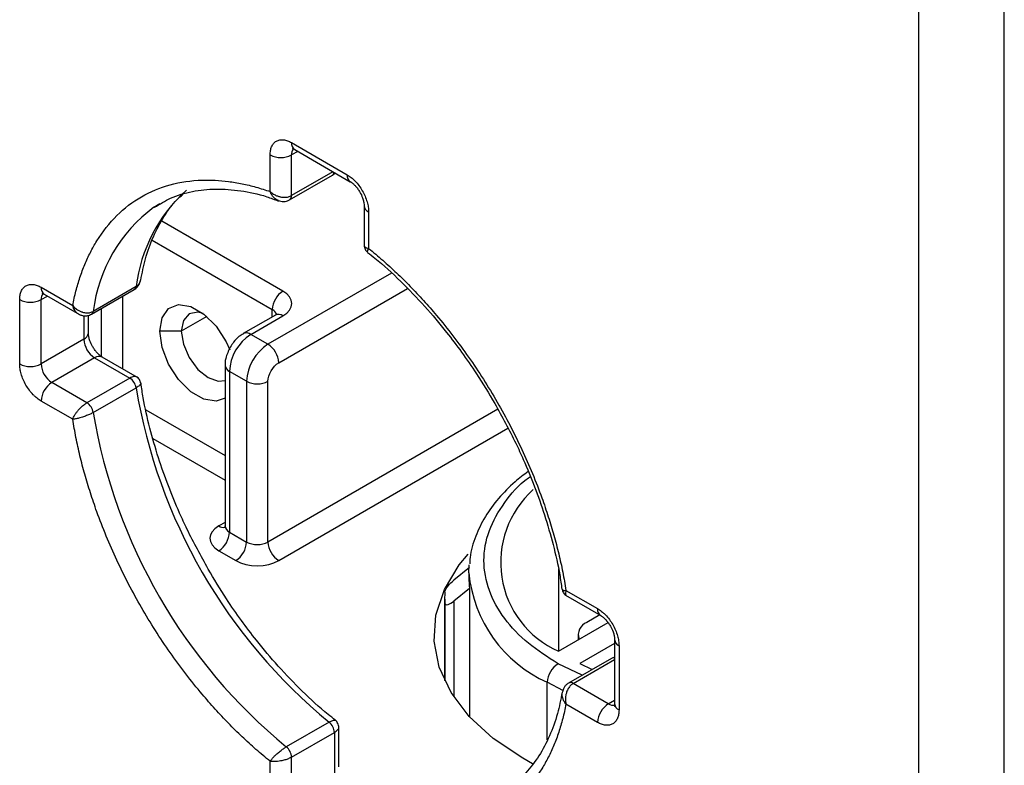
# Model space of a CAD drawing. Header units: millimetres. Extents: x 16 to 683, y 16 to 524.
# Tile 29 of 38: x 575 to 605, y 323 to 345. Entities that reach past the tile are written whole.
import ezdxf

# ---------------------------------------------------------------- set-up
doc = ezdxf.new("R2010")
doc.units = ezdxf.units.MM
doc.header["$LTSCALE"] = 2.5

msp = doc.modelspace()

# ---------------------------------------------------------------- linework, layer by layer
for p, q in [((602.006281, 301.550426), (602.006281, 356.110198)), ((604.577578, 301.550426), (604.577578, 356.110198)), ((583.171528, 341.373581), (584.842871, 340.408735)), ((582.528703, 339.905747), (582.528703, 341.002365)), ((583.359874, 341.111095), (583.171528, 341.002365)), ((583.171528, 339.783111), (583.171528, 341.002365)), ((583.265686, 341.165469), (584.937029, 340.200623)), ((583.115033, 339.658245), (584.400682, 340.400434)), ((584.415893, 340.501468), (583.171528, 339.783111)), ((584.400537, 340.400351), (584.478816, 340.465144)), ((579.038891, 339.432505), (579.215391, 339.541685)), ((585.352562, 339.480877), (585.352562, 338.259776)), ((585.485695, 339.29533), (585.485695, 338.198712)), ((582.914398, 336.915801), (579.272793, 339.018055)), ((578.986455, 338.441104), (582.592986, 336.359099)), ((586.169395, 337.45893), (582.464421, 335.320094)), ((575.650483, 337.030362), (576.60013, 336.482142)), ((575.744641, 336.822251), (576.802088, 336.2118)), ((577.164095, 336.221725), (578.449744, 336.963914)), ((578.503024, 337.050147), (577.217376, 336.307957)), ((582.785833, 334.763392), (586.652386, 336.995505)), ((575.007658, 334.729142), (575.007658, 336.659147)), ((575.650483, 336.659147), (575.838829, 336.767877)), ((575.650483, 334.729142), (575.650483, 336.659147)), ((578.093215, 336.758094), (578.093215, 334.5859)), ((577.450391, 336.387), (577.450391, 334.932046)), ((582.592986, 336.141759), (582.592986, 336.359099)), ((576.936132, 336.175218), (576.936132, 335.471331)), ((577.069265, 335.656878), (577.069265, 336.186524)), ((580.628012, 336.152058), (579.860982, 335.709261)), ((582.687144, 336.196115), (581.722907, 335.639473)), ((581.950161, 335.61697), (582.914398, 336.173612)), ((579.860982, 335.709261), (579.218158, 335.709261)), ((576.936132, 335.471331), (575.650483, 334.729142)), ((582.464421, 335.320094), (581.950161, 335.61697)), ((577.257544, 334.914629), (575.971895, 334.172439)), ((577.257544, 334.914629), (578.313391, 334.305101)), ((578.542245, 334.326681), (577.484798, 334.937132)), ((581.174204, 334.689113), (581.174204, 329.864099)), ((581.821597, 334.20669), (581.307337, 334.503565)), ((581.307337, 334.503565), (581.307337, 329.678551)), ((577.027743, 333.562911), (575.971895, 334.172439)), ((578.313391, 334.305101), (577.027743, 333.562911)), ((578.625605, 334.170348), (578.641349, 334.145283)), ((581.821597, 334.20669), (581.821597, 329.381676)), ((582.464421, 329.381676), (582.464421, 334.20669)), ((577.217376, 333.271235), (578.503024, 334.013425)), ((576.60013, 333.067517), (575.650483, 333.615737)), ((578.795853, 333.354968), (581.174204, 331.981975)), ((589.368007, 333.367031), (582.464421, 329.381676)), ((582.785833, 328.824974), (589.668525, 332.798267)), ((579.008327, 332.49006), (581.174204, 331.239726)), ((581.174204, 329.97273), (580.985925, 329.864038)), ((581.172084, 329.867773), (581.159054, 329.803585)), ((581.307337, 329.678551), (581.821597, 329.381676)), ((580.985925, 329.121849), (581.500184, 328.824974)), ((588.515331, 328.620603), (588.046651, 328.238738)), ((588.49682, 328.454181), (588.507871, 328.697538)), ((591.184937, 328.584393), (591.184937, 326.103705)), ((588.49682, 328.454181), (588.49682, 328.305719)), ((588.515331, 327.990834), (588.046651, 327.60897)), ((588.515331, 327.990834), (588.515331, 324.134746)), ((587.769547, 327.711871), (587.769547, 325.2221)), ((591.400224, 327.784475), (592.458074, 327.173792)), ((591.414268, 327.930123), (592.363916, 327.381903)), ((587.774064, 327.549377), (587.774064, 325.212541)), ((588.046651, 327.60897), (588.046651, 324.730543)), ((592.427386, 327.191507), (592.042504, 326.96932)), ((591.184937, 326.103705), (592.676706, 326.964885)), ((591.776237, 326.598225), (591.776237, 326.445056)), ((592.873607, 326.454046), (592.873607, 324.52404)), ((592.873607, 326.336364), (591.827762, 325.732611)), ((593.00674, 326.268498), (593.00674, 324.338493)), ((592.778776, 325.889199), (591.493128, 325.14701)), ((592.873607, 325.924399), (592.778633, 325.889116)), ((591.896658, 325.379963), (591.174691, 325.726696)), ((591.62948, 325.133508), (592.873607, 325.851727)), ((591.827762, 325.732611), (592.200917, 325.555608)), ((591.340738, 324.910868), (590.853279, 325.169993)), ((590.853279, 323.439739), (590.853279, 325.169993)), ((592.685328, 324.52398), (591.62948, 325.133508)), ((592.363916, 323.967278), (591.414268, 324.515498)), ((592.685328, 324.52398), (592.873607, 324.632671)), ((584.299392, 323.973821), (583.013744, 323.231632)), ((584.59031, 322.630046), (584.59031, 323.851612)), ((583.171528, 322.921564), (584.457176, 323.663753)), ((584.457176, 323.663753), (584.457176, 322.444499)), ((583.171528, 321.70231), (583.171528, 322.921564)), ((582.528703, 321.70231), (582.528703, 322.798928)), ((590.407358, 322.725523), (590.114031, 322.88746))]:
    msp.add_line(p, q)
at = {"flags": 128}
for points in [[(579.218158, 335.709261), (579.286, 336.114395), (579.481345, 336.392335), (579.780629, 336.509557), (580.147756, 336.451922), (580.538445, 336.226382), (580.905572, 335.860141), (581.204857, 335.397372), (581.315663, 335.15124)], [(580.517542, 336.242471), (580.357015, 336.280163), (580.096331, 336.229512), (579.922147, 336.029038), (579.860982, 335.709261)], [(581.174204, 333.704597), (580.905572, 333.610134), (580.538445, 333.667769), (580.147756, 333.893308), (579.780629, 334.25955), (579.481345, 334.722318), (579.286, 335.225798), (579.218158, 335.709261)], [(579.860982, 335.709261), (579.922147, 335.318864), (580.096331, 334.917282), (580.357015, 334.565651), (580.664513, 334.317505), (580.972011, 334.210622), (581.174204, 334.233828)], [(590.114031, 322.88746), (589.227749, 323.481996), (588.504861, 324.146147), (587.961517, 324.865078), (587.609852, 325.622729), (587.457722, 326.402174), (587.508527, 327.186003), (587.76113, 327.956707), (588.20989, 328.697067), (588.473782, 329.016412)]]:
    msp.add_lwpolyline(points, dxfattribs=at)
for centre, radius, start, end in [((583.387748, 341.346051), 0.217966, 172.7441705, 235.9436492), ((582.850116, 341.622689), 0.698646, 242.6096722, 297.3903278), ((583.417, 341.021499), 0.246217, 138.1367338, 184.4569911), ((584.338571, 340.49779), 0.115482, 302.536896, 351.2468071), ((585.058091, 340.380969), 0.217004, 172.6488571, 236.9006509), ((583.120723, 336.479563), 4.652817, 131.9004624, 172.9559863), ((583.038833, 339.767962), 0.133557, 304.6497241, 6.5132233), ((585.569775, 339.496143), 0.217705, 183.855816, 247.2810733), ((581.712293, 335.780776), 4.525727, 126.2075657, 173.310689), ((575.866704, 337.002833), 0.217966, 172.7441705, 235.9436492), ((575.895955, 336.678281), 0.246217, 138.1367338, 184.4569911), ((578.386672, 337.06246), 0.117002, 302.6200911, 353.9587716), ((583.290811, 336.327344), 0.698548, 122.6054783, 177.3945215), ((575.329071, 337.27947), 0.698646, 242.6096722, 297.3903278), ((577.100978, 336.320288), 0.117049, 302.7186179, 353.9527546), ((582.486836, 336.136962), 0.246196, 18.1617912, 64.4588574), ((582.781252, 335.987757), 0.228626, 54.3824225, 114.307119), ((576.841784, 335.679563), 0.228609, 294.3746583, 354.3052007), ((581.817662, 335.436757), 0.22368, 53.6751026, 115.3104867), ((577.633957, 335.503086), 0.698548, 182.6054785, 237.3945217), ((582.702988, 334.440056), 1.397095, 122.6054783, 177.3945215), ((583.217248, 334.14318), 1.397095, 122.6054783, 177.3945215), ((582.088008, 334.731637), 0.698548, 2.6054785, 57.3945217), ((577.390689, 334.728773), 0.228626, 65.692881, 125.6175775), ((575.329071, 335.349465), 0.698646, 242.6096722, 297.3903278), ((576.348308, 334.760896), 0.698548, 182.6054785, 237.3945217), ((581.396969, 334.708244), 0.223444, 184.4969453, 246.3507594), ((576.348308, 333.583982), 0.698548, 122.6054783, 177.3945215), ((578.081534, 333.946876), 0.426712, 8.972325, 57.0874216), ((582.143009, 334.827013), 0.698646, 242.6096722, 297.3903278), ((594.786627, 336.721698), 16.507285, 189.4429425, 230.5570577), ((576.795885, 333.204686), 0.426712, 8.972325, 57.0874216), ((593.500978, 335.979509), 16.507285, 189.4429425, 230.5570577), ((592.372056, 328.771431), 2.919933, 131.6314366, 246.011276), ((581.126459, 330.070581), 0.249819, 235.7682009, 279.6426358), ((581.401684, 329.886783), 0.228609, 185.6947993, 245.6253417), ((580.609512, 329.710306), 0.698548, 302.6054783, 357.3945215), ((581.123771, 329.413431), 0.698548, 302.6054783, 357.3945215), ((582.143009, 330.001999), 0.698646, 242.6096722, 297.3903278), ((583.162246, 329.413431), 0.698548, 182.6054785, 237.3945217), ((592.48903, 328.831165), 4.00997, 185.3944478, 245.9256932), ((591.189109, 328.306006), 2.69229, 180.0061074, 186.7227085), ((590.694912, 327.711871), 2.925365, 176.8157825, 183.1842175), ((592.579136, 327.354137), 0.217004, 172.6488571, 236.9006509), ((592.182634, 326.596176), 0.398588, 110.5831657, 199.5459882), ((593.09082, 326.469311), 0.217705, 183.855816, 247.2810733), ((592.831999, 325.786818), 0.115388, 68.8636857, 117.4676979), ((591.551104, 325.138238), 0.698548, 122.6054783, 177.3945215), ((591.550032, 325.026178), 0.133536, 53.490431, 115.3485915), ((593.061741, 323.935523), 0.698548, 122.6054783, 177.3945215), ((592.824693, 324.727237), 0.246447, 235.5631769, 281.6908742), ((593.101087, 324.546725), 0.228609, 185.6947993, 245.6253417), ((584.031003, 323.642066), 0.426724, 2.9130963, 51.0272175), ((582.745355, 322.899877), 0.426724, 2.9130963, 51.0272175)]:
    msp.add_arc(centre, radius, start, end)
for points, knots in [([(582.528703, 341.002365), (582.52924, 341.025456), (582.530308, 341.071448), (582.539109, 341.135587), (582.553216, 341.195464), (582.580548, 341.271566), (582.630238, 341.354278), (582.713827, 341.423813), (582.815943, 341.461634), (582.930233, 341.463271), (583.050295, 341.436152), (583.131098, 341.394447), (583.171528, 341.373581)], [0, 0, 0, 0, 0.060258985, 0.120020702, 0.179824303, 0.240207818, 0.369998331, 0.500130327, 0.629920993, 0.760053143, 0.879943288, 1, 1, 1, 1]), ([(583.205894, 341.193385), (583.204657, 341.192986), (583.192696, 341.189127), (583.220225, 341.192036), (583.254764, 341.170764), (583.267357, 341.163008)], [0, 0, 0, 0, 0.068292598, 0.660276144, 1, 1, 1, 1]), ([(584.842871, 340.408735), (584.863136, 340.396416), (584.903498, 340.371882), (584.96344, 340.327115), (585.022345, 340.276821), (585.101911, 340.199325), (585.198379, 340.086256), (585.300382, 339.930845), (585.384184, 339.764548), (585.442737, 339.598767), (585.479274, 339.439033), (585.483554, 339.343253), (585.485695, 339.29533)], [0, 0, 0, 0, 0.060258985, 0.120020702, 0.179824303, 0.240207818, 0.369998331, 0.500130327, 0.629920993, 0.760053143, 0.879943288, 1, 1, 1, 1]), ([(576.60013, 336.482142), (576.614961, 336.555869), (576.644574, 336.703082), (576.696622, 336.917179), (576.754155, 337.125796), (576.817723, 337.328488), (576.887178, 337.525373), (576.96256, 337.716418), (577.043859, 337.901633), (577.131074, 338.081014), (577.224214, 338.254564), (577.461514, 338.656423), (577.902862, 339.217192), (578.646397, 339.783797), (579.508879, 340.144656), (580.276788, 340.25549), (580.876782, 340.249243), (581.277189, 340.21308), (581.686118, 340.144054), (582.103145, 340.044955), (582.386612, 339.952228), (582.528703, 339.905747)], [0, 0, 0, 0, 0.024577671, 0.0490748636, 0.0735117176, 0.0979085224, 0.1222856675, 0.1466635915, 0.1710627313, 0.1955034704, 0.2200060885, 0.2445907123, 0.3722818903, 0.5000123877, 0.6277035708, 0.7554340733, 0.804504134, 0.8533327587, 0.902082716, 0.9509175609, 1, 1, 1, 1]), ([(584.9387, 340.198162), (584.945269, 340.194784), (584.969388, 340.182377), (585.026607, 340.137504), (585.097814, 340.066853), (585.166145, 339.983099), (585.206241, 339.917957), (585.225207, 339.887143)], [0, 0, 0, 0, 0.09102987, 0.334283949, 0.54386545, 0.78423772, 1, 1, 1, 1]), ([(578.642882, 337.239899), (578.686397, 337.457368), (578.780619, 337.928248), (579.015886, 338.567704), (579.334953, 339.163618), (579.633559, 339.584661), (579.847673, 339.76826), (579.905651, 339.817975)], [0, 0, 0, 0, 0.198235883, 0.429235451, 0.665094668, 0.909314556, 1, 1, 1, 1]), ([(579.061007, 339.431182), (579.215885, 339.528649), (579.561341, 339.74605), (580.179733, 339.925653), (580.886174, 340.003711), (581.637037, 339.943776), (582.271931, 339.816589), (582.662728, 339.665671), (582.782139, 339.619557)], [0, 0, 0, 0, 0.160174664, 0.357271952, 0.548526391, 0.735176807, 0.919081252, 1, 1, 1, 1]), ([(582.528703, 339.905747), (582.544511, 339.891612), (582.574922, 339.864419), (582.625344, 339.830281), (582.674734, 339.802525), (582.722116, 339.780758), (582.766273, 339.764164), (582.80646, 339.752002), (582.873298, 339.736269), (582.967302, 339.72772), (583.081609, 339.740977), (583.142027, 339.769288), (583.171528, 339.783111)], [0, 0, 0, 0, 0.092574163, 0.178096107, 0.256568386, 0.327995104, 0.392382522, 0.449740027, 0.500081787, 0.675012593, 0.841316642, 1, 1, 1, 1]), ([(582.777783, 339.637314), (582.763202, 339.642376), (582.710817, 339.660565), (582.641093, 339.719561), (582.572244, 339.80731), (582.543948, 339.871282), (582.528703, 339.905747)], [0, 0, 0, 0, 0.1359432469, 0.4883800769, 0.7243626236, 1, 1, 1, 1]), ([(585.225207, 339.887143), (585.254574, 339.830142), (585.295468, 339.750767), (585.330769, 339.638871), (585.348007, 339.558749), (585.353643, 339.499971), (585.352417, 339.482386), (585.352346, 339.481361)], [0, 0, 0, 0, 0.381488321, 0.531225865, 0.762613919, 0.986166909, 1, 1, 1, 1]), ([(582.776811, 339.635121), (582.827386, 339.622043), (582.908154, 339.601158), (583.026055, 339.616466), (583.084461, 339.643876), (583.114826, 339.658126)], [0, 0, 0, 0, 0.445724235, 0.711837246, 1, 1, 1, 1]), ([(585.353167, 338.297826), (585.35297, 338.296991), (585.348091, 338.276304), (585.369347, 338.249334), (585.416503, 338.21653), (585.461528, 338.204936), (585.485695, 338.198712)], [0, 0, 0, 0, 0.0170888, 0.4231351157, 0.6903614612, 1, 1, 1, 1]), ([(585.352563, 338.297683), (585.354034, 338.276056), (585.356955, 338.233145), (585.379918, 338.173635), (585.412605, 338.122212), (585.441801, 338.095955), (585.455877, 338.083297)], [0, 0, 0, 0, 0.2631527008, 0.5221408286, 0.7696288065, 1, 1, 1, 1]), ([(585.485695, 338.198712), (585.474238, 338.179896), (585.45297, 338.144969), (585.441626, 338.102798), (585.453424, 338.090328), (585.460112, 338.08326)], [0, 0, 0, 0, 0.335925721, 0.623551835, 1, 1, 1, 1]), ([(585.452976, 338.074835), (585.5271, 338.018971), (585.866324, 337.763312), (586.445779, 337.222684), (587.167107, 336.477889), (587.773042, 335.757864), (588.287322, 335.07796), (588.779148, 334.369812), (589.095812, 333.84164), (589.276296, 333.540605)], [0, 0, 0, 0, 0.051582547, 0.23606292, 0.413288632, 0.58188135, 0.703182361, 0.830826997, 1, 1, 1, 1]), ([(585.485695, 338.198712), (585.556955, 338.140449), (585.699242, 338.024112), (585.910666, 337.841957), (586.120085, 337.654624), (586.327391, 337.461544), (586.532611, 337.262868), (586.735737, 337.058558), (586.936772, 336.848622), (587.135712, 336.633064), (587.332565, 336.411868), (587.799198, 335.868461), (588.505449, 334.951098), (589.367824, 333.594654), (590.111491, 332.169382), (590.591363, 331.005604), (590.885902, 330.14272), (591.054756, 329.582867), (591.199413, 329.027143), (591.322074, 328.474764), (591.383485, 328.111976), (591.414268, 327.930123)], [0, 0, 0, 0, 0.024577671, 0.0490748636, 0.0735117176, 0.0979085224, 0.1222856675, 0.1466635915, 0.1710627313, 0.1955034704, 0.2200060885, 0.2445907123, 0.3722818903, 0.5000123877, 0.6277035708, 0.7554340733, 0.804504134, 0.8533327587, 0.902082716, 0.9509175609, 1, 1, 1, 1]), ([(575.007658, 336.659147), (575.008195, 336.682238), (575.009264, 336.72823), (575.018064, 336.792369), (575.032171, 336.852246), (575.059503, 336.928348), (575.109193, 337.011059), (575.192782, 337.080595), (575.294898, 337.118416), (575.409188, 337.120052), (575.52925, 337.092933), (575.610053, 337.051229), (575.650483, 337.030362)], [0, 0, 0, 0, 0.060258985, 0.120020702, 0.179824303, 0.240207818, 0.369998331, 0.500130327, 0.629920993, 0.760053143, 0.879943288, 1, 1, 1, 1]), ([(578.44995, 336.964033), (578.47748, 336.983207), (578.530435, 337.020087), (578.602658, 337.114555), (578.624953, 337.194961), (578.638913, 337.245307)], [0, 0, 0, 0, 0.288168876, 0.554285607, 1, 1, 1, 1]), ([(578.503024, 337.050147), (578.522458, 337.063197), (578.562033, 337.089774), (578.604703, 337.146351), (578.630472, 337.197701), (578.634718, 337.231998), (578.635855, 337.24118)], [0, 0, 0, 0, 0.285199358, 0.580774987, 0.887770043, 1, 1, 1, 1]), ([(575.684849, 336.850167), (575.683612, 336.849768), (575.671651, 336.845909), (575.69918, 336.848818), (575.733719, 336.827546), (575.746312, 336.81979)], [0, 0, 0, 0, 0.068292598, 0.660276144, 1, 1, 1, 1]), ([(576.60013, 336.482142), (576.614889, 336.465203), (576.643226, 336.432681), (576.690879, 336.391321), (576.737668, 336.35747), (576.782564, 336.330669), (576.824302, 336.309981), (576.862114, 336.294528), (576.925771, 336.273472), (577.016458, 336.258641), (577.128104, 336.266798), (577.188103, 336.294461), (577.217376, 336.307957)], [0, 0, 0, 0, 0.093888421, 0.180263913, 0.259144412, 0.330547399, 0.394490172, 0.450990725, 0.500069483, 0.675242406, 0.841555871, 1, 1, 1, 1]), ([(576.765065, 336.233223), (576.753886, 336.24061), (576.729403, 336.256787), (576.693438, 336.291557), (576.657165, 336.339416), (576.623257, 336.402768), (576.608128, 336.454694), (576.60013, 336.482142)], [0, 0, 0, 0, 0.144850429, 0.317235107, 0.51720748, 0.744792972, 1, 1, 1, 1]), ([(576.769154, 336.230813), (576.793757, 336.218199), (576.846675, 336.191069), (576.943064, 336.169935), (577.055476, 336.1726), (577.127012, 336.204965), (577.164239, 336.221808)], [0, 0, 0, 0, 0.203757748, 0.438257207, 0.707668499, 1, 1, 1, 1]), ([(582.741269, 336.234065), (582.741532, 336.235295), (582.744157, 336.247547), (582.732957, 336.222229), (582.697147, 336.20288), (582.683981, 336.195766)], [0, 0, 0, 0, 0.065912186, 0.656557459, 1, 1, 1, 1]), ([(577.19662, 335.250613), (577.167253, 335.307613), (577.126359, 335.386987), (577.091057, 335.498886), (577.073823, 335.578996), (577.068185, 335.637717), (577.069403, 335.65526), (577.069471, 335.656233)], [0, 0, 0, 0, 0.381762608, 0.531607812, 0.763162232, 0.986875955, 1, 1, 1, 1]), ([(581.724116, 335.636022), (581.679697, 335.60883), (581.571497, 335.542592), (581.437471, 335.402106), (581.362092, 335.284449), (581.329212, 335.233127)], [0, 0, 0, 0, 0.281941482, 0.686783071, 1, 1, 1, 1]), ([(577.482905, 334.939715), (577.476406, 334.94306), (577.45235, 334.95544), (577.395215, 335.000257), (577.324015, 335.070901), (577.255682, 335.154657), (577.215586, 335.219799), (577.19662, 335.250613)], [0, 0, 0, 0, 0.090137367, 0.333630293, 0.543417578, 0.784025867, 1, 1, 1, 1]), ([(581.329212, 335.233127), (581.277951, 335.122239), (581.206822, 334.968369), (581.173358, 334.782053), (581.178643, 334.714119), (581.180482, 334.690472)], [0, 0, 0, 0, 0.627121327, 0.870204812, 1, 1, 1, 1]), ([(575.650483, 333.615737), (575.630218, 333.628055), (575.589856, 333.65259), (575.529913, 333.697357), (575.471009, 333.747651), (575.391442, 333.825146), (575.294975, 333.938216), (575.192972, 334.093626), (575.10917, 334.259924), (575.050616, 334.425705), (575.01408, 334.585439), (575.0098, 334.681219), (575.007658, 334.729142)], [0, 0, 0, 0, 0.060258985, 0.120020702, 0.179824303, 0.240207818, 0.369998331, 0.500130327, 0.629920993, 0.760053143, 0.879943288, 1, 1, 1, 1]), ([(578.510243, 334.344784), (578.499066, 334.349608), (578.476773, 334.35923), (578.428762, 334.354594), (578.374323, 334.337722), (578.333467, 334.315849), (578.313391, 334.305101)], [0, 0, 0, 0, 0.257791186, 0.514170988, 0.761272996, 1, 1, 1, 1]), ([(578.641349, 334.145283), (578.642207, 334.144141), (578.647557, 334.137027), (578.633463, 334.114657), (578.605835, 334.083369), (578.561772, 334.048936), (578.522373, 334.02512), (578.503024, 334.013425)], [0, 0, 0, 0, 0.048148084, 0.299959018, 0.542016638, 0.775089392, 1, 1, 1, 1]), ([(578.643444, 334.148958), (578.639519, 334.167475), (578.631378, 334.205887), (578.603187, 334.259906), (578.563129, 334.309551), (578.527422, 334.333538), (578.509425, 334.345627)], [0, 0, 0, 0, 0.230343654, 0.477822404, 0.736820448, 1, 1, 1, 1]), ([(580.666576, 328.570319), (580.44935, 328.965015), (580.144559, 329.518817), (579.758741, 330.358102), (579.461515, 331.075561), (579.159773, 331.930231), (578.906619, 332.815159), (578.732547, 333.56485), (578.672055, 334.003119), (578.652142, 334.14739)], [0, 0, 0, 0, 0.217090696, 0.304602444, 0.449182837, 0.598014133, 0.756269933, 0.919768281, 1, 1, 1, 1]), ([(576.60013, 333.067517), (576.605705, 333.082553), (576.616429, 333.111479), (576.638851, 333.15676), (576.663488, 333.199568), (576.689479, 333.239277), (576.715508, 333.275237), (576.740595, 333.307158), (576.784041, 333.359253), (576.850363, 333.429509), (576.941881, 333.508659), (576.999573, 333.545112), (577.027743, 333.562911)], [0, 0, 0, 0, 0.0925741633, 0.1780961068, 0.2565683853, 0.3279951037, 0.3923825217, 0.4497400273, 0.5000817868, 0.675012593, 0.8413166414, 1, 1, 1, 1]), ([(577.217376, 333.271235), (577.203386, 333.263386), (577.175076, 333.247503), (577.126677, 333.223455), (577.074051, 333.199535), (577.017461, 333.176191), (576.957952, 333.153863), (576.888535, 333.130365), (576.802969, 333.104147), (576.696461, 333.078318), (576.634484, 333.071369), (576.60013, 333.067517)], [0, 0, 0, 0, 0.078464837, 0.158779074, 0.241076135, 0.325482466, 0.412118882, 0.501101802, 0.626971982, 0.793234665, 1, 1, 1, 1]), ([(589.276296, 333.540605), (589.493521, 333.145909), (589.798312, 332.592107), (590.184131, 331.752821), (590.481357, 331.035363), (590.783099, 330.180693), (591.036253, 329.295765), (591.210325, 328.546073), (591.270817, 328.107804), (591.29073, 327.963534)], [0, 0, 0, 0, 0.2170906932, 0.3046024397, 0.4491828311, 0.5980141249, 0.7562699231, 0.9197682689, 1, 1, 1, 1]), ([(582.528703, 322.798928), (582.457443, 322.857191), (582.315156, 322.973528), (582.103733, 323.155683), (581.894313, 323.343016), (581.687008, 323.536096), (581.481788, 323.734772), (581.278662, 323.939082), (581.077627, 324.149017), (580.878686, 324.364576), (580.681833, 324.585772), (580.215201, 325.129179), (579.508949, 326.046542), (578.646574, 327.402986), (577.902907, 328.828258), (577.423036, 329.992035), (577.128497, 330.85492), (576.959642, 331.414773), (576.814986, 331.970497), (576.692324, 332.522875), (576.630914, 332.885664), (576.60013, 333.067517)], [0, 0, 0, 0, 0.0245776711, 0.0490748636, 0.0735117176, 0.0979085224, 0.1222856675, 0.1466635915, 0.1710627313, 0.1955034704, 0.2200060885, 0.2445907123, 0.3722818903, 0.5000123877, 0.6277035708, 0.7554340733, 0.804504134, 0.8533327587, 0.902082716, 0.9509175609, 1, 1, 1, 1]), ([(590.281271, 331.499241), (590.145244, 331.397661), (589.80914, 331.146672), (589.374217, 330.693141), (588.969607, 330.146875), (588.685522, 329.551799), (588.531584, 329.070135), (588.526148, 328.788995), (588.52489, 328.723891)], [0, 0, 0, 0, 0.133092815, 0.328854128, 0.527220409, 0.729276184, 0.937307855, 1, 1, 1, 1]), ([(591.174691, 325.726696), (590.864721, 325.925742), (590.226215, 326.335758), (589.52456, 327.085621), (589.057408, 327.926991), (588.898626, 328.824919), (589.054085, 329.725329), (589.537314, 330.559501), (589.990889, 331.104878), (590.325088, 331.334548), (590.344001, 331.347545)], [0, 0, 0, 0, 0.130785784, 0.269405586, 0.41378836, 0.561235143, 0.708681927, 0.853064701, 0.991684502, 1, 1, 1, 1]), ([(584.489896, 324.036088), (584.415771, 324.091953), (584.076547, 324.347612), (583.497093, 324.888239), (582.775765, 325.633034), (582.16983, 326.353059), (581.655549, 327.032964), (581.163723, 327.741111), (580.84706, 328.269284), (580.666576, 328.570319)], [0, 0, 0, 0, 0.0515825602, 0.2360629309, 0.4132886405, 0.581881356, 0.7031823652, 0.8308269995, 1, 1, 1, 1]), ([(587.774064, 327.874364), (587.775435, 327.899028), (587.787096, 327.930792), (587.823274, 327.997509), (587.847156, 328.031852), (587.926334, 328.13099), (587.986665, 328.189858), (588.046651, 328.238738)], [0, 0, 0, 0, 0.25, 0.25, 0.5, 0.5, 1, 1, 1, 1]), ([(591.299428, 327.961966), (591.303352, 327.943448), (591.311494, 327.905036), (591.339684, 327.851018), (591.379743, 327.801372), (591.41545, 327.777386), (591.433446, 327.765297)], [0, 0, 0, 0, 0.230343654, 0.477822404, 0.736820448, 1, 1, 1, 1]), ([(591.301523, 327.965641), (591.304295, 327.956327), (591.309188, 327.93989), (591.351362, 327.928644), (591.392243, 327.929605), (591.414268, 327.930123)], [0, 0, 0, 0, 0.376225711, 0.663939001, 1, 1, 1, 1]), ([(591.414268, 327.930123), (591.407577, 327.906082), (591.395111, 327.86129), (591.399944, 327.804033), (591.412683, 327.772125), (591.433048, 327.765999), (591.433875, 327.765751)], [0, 0, 0, 0, 0.3095564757, 0.5767388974, 0.98281159, 1, 1, 1, 1]), ([(587.774064, 327.549377), (587.775435, 327.524714), (587.787096, 327.5093), (587.823274, 327.496464), (587.847156, 327.498669), (587.926334, 327.522721), (587.986665, 327.56009), (588.046651, 327.60897)], [0, 0, 0, 0, 0.25, 0.25, 0.5, 0.5, 1, 1, 1, 1]), ([(592.363916, 327.381903), (592.38418, 327.369585), (592.424543, 327.34505), (592.484485, 327.300283), (592.54339, 327.249989), (592.622956, 327.172494), (592.719424, 327.059424), (592.821427, 326.904014), (592.905229, 326.737716), (592.963782, 326.571935), (593.000319, 326.412201), (593.004599, 326.316421), (593.00674, 326.268498)], [0, 0, 0, 0, 0.060258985, 0.120020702, 0.179824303, 0.240207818, 0.369998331, 0.500130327, 0.629920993, 0.760053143, 0.879943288, 1, 1, 1, 1]), ([(592.459745, 327.17133), (592.466313, 327.167952), (592.490433, 327.155545), (592.547652, 327.110673), (592.618858, 327.040021), (592.68719, 326.956268), (592.727286, 326.891125), (592.746252, 326.860311)], [0, 0, 0, 0, 0.09102987, 0.334283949, 0.54386545, 0.78423772, 1, 1, 1, 1]), ([(592.746252, 326.860311), (592.775619, 326.80331), (592.816513, 326.723936), (592.851814, 326.61204), (592.869052, 326.531917), (592.874688, 326.473139), (592.873462, 326.455554), (592.87339, 326.454529)], [0, 0, 0, 0, 0.381488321, 0.531225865, 0.762613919, 0.986166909, 1, 1, 1, 1]), ([(591.492922, 325.146891), (591.465391, 325.127717), (591.412437, 325.090837), (591.340214, 324.996368), (591.317919, 324.915963), (591.303958, 324.865617)], [0, 0, 0, 0, 0.288168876, 0.554285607, 1, 1, 1, 1]), ([(591.62948, 325.133508), (591.616088, 325.124998), (591.589001, 325.107785), (591.550922, 325.073044), (591.515081, 325.031738), (591.48245, 324.983568), (591.453873, 324.929259), (591.426799, 324.861186), (591.404273, 324.770183), (591.392061, 324.647553), (591.406375, 324.562433), (591.414268, 324.515498)], [0, 0, 0, 0, 0.078618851, 0.159018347, 0.24133845, 0.325709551, 0.412252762, 0.5010803, 0.629254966, 0.795566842, 1, 1, 1, 1]), ([(591.29999, 324.871026), (591.256534, 324.653457), (591.162441, 324.182361), (590.926077, 323.544737), (590.611439, 322.941426), (590.207827, 322.426209), (589.868219, 322.086719), (589.63846, 321.960719), (589.596216, 321.937552)], [0, 0, 0, 0, 0.161774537, 0.350286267, 0.54276381, 0.742064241, 0.952574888, 1, 1, 1, 1]), ([(591.414268, 324.515498), (591.392046, 324.545926), (591.350798, 324.602408), (591.309229, 324.705901), (591.292999, 324.795768), (591.303439, 324.850219), (591.306343, 324.865364)], [0, 0, 0, 0, 0.27562628, 0.511622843, 0.864162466, 1, 1, 1, 1]), ([(591.414268, 324.515498), (591.399437, 324.441771), (591.369824, 324.294558), (591.317776, 324.080461), (591.260243, 323.871844), (591.196676, 323.669152), (591.12722, 323.472267), (591.051838, 323.281222), (590.97054, 323.096007), (590.883325, 322.916626), (590.790185, 322.743076), (590.552884, 322.341217), (590.111536, 321.780448), (589.368002, 321.213843), (588.50552, 320.852984), (587.737611, 320.74215), (587.137617, 320.748396), (586.737209, 320.78456), (586.328281, 320.853586), (585.911254, 320.952685), (585.627787, 321.045412), (585.485695, 321.091893)], [0, 0, 0, 0, 0.0245776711, 0.0490748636, 0.0735117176, 0.0979085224, 0.1222856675, 0.1466635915, 0.1710627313, 0.1955034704, 0.2200060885, 0.2445907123, 0.3722818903, 0.5000123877, 0.6277035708, 0.7554340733, 0.804504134, 0.8533327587, 0.902082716, 0.9509175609, 1, 1, 1, 1]), ([(592.87339, 324.524524), (592.872828, 324.507385), (592.871659, 324.471778), (592.863895, 324.453681), (592.865912, 324.45716), (592.866298, 324.457827)], [0, 0, 0, 0, 0.428616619, 0.890452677, 1, 1, 1, 1]), ([(593.00674, 324.338493), (593.006204, 324.315402), (593.005135, 324.26941), (592.996334, 324.205271), (592.982228, 324.145394), (592.954895, 324.069292), (592.905205, 323.98658), (592.821617, 323.917045), (592.719501, 323.879224), (592.60521, 323.877587), (592.485149, 323.904707), (592.404346, 323.946411), (592.363916, 323.967278)], [0, 0, 0, 0, 0.060258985, 0.120020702, 0.179824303, 0.240207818, 0.369998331, 0.500130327, 0.629920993, 0.760053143, 0.879943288, 1, 1, 1, 1]), ([(584.299392, 323.973821), (584.319194, 323.984726), (584.359517, 324.006933), (584.411372, 324.02787), (584.452288, 324.036144), (584.478712, 324.03716), (584.482202, 324.028973), (584.48276, 324.027664)], [0, 0, 0, 0, 0.2249299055, 0.4580432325, 0.7001626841, 0.9520565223, 1, 1, 1, 1]), ([(584.457176, 323.663753), (584.476526, 323.675765), (584.515902, 323.700209), (584.557738, 323.738912), (584.585761, 323.778166), (584.588578, 323.802275), (584.58999, 323.814364)], [0, 0, 0, 0, 0.238745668, 0.485845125, 0.74220133, 1, 1, 1, 1]), ([(584.590309, 323.813241), (584.588837, 323.834868), (584.585917, 323.877779), (584.562953, 323.937288), (584.530267, 323.988712), (584.50107, 324.014969), (584.486995, 324.027627)], [0, 0, 0, 0, 0.263152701, 0.522140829, 0.769628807, 1, 1, 1, 1]), ([(582.528703, 322.798928), (582.537264, 322.811029), (582.5537, 322.834263), (582.58417, 322.871699), (582.615792, 322.907471), (582.647644, 322.940925), (582.678411, 322.971358), (582.707156, 322.998424), (582.756482, 323.043452), (582.829701, 323.105896), (582.926977, 323.178649), (582.985292, 323.214258), (583.013744, 323.231632)], [0, 0, 0, 0, 0.093888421, 0.180263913, 0.259144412, 0.330547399, 0.394490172, 0.450990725, 0.500069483, 0.675242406, 0.841555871, 1, 1, 1, 1]), ([(583.171528, 322.921564), (583.157461, 322.913814), (583.129009, 322.898139), (583.079881, 322.876019), (583.026186, 322.855284), (582.968153, 322.836536), (582.90683, 322.820205), (582.834339, 322.804914), (582.744265, 322.791201), (582.631959, 322.784627), (582.565403, 322.793845), (582.528703, 322.798928)], [0, 0, 0, 0, 0.078619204, 0.159019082, 0.241339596, 0.325711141, 0.412254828, 0.501082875, 0.629256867, 0.795567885, 1, 1, 1, 1])]:
    msp.add_open_spline(points, degree=3, knots=knots)
for points in [[(582.914398, 336.173612), (583.269182, 336.378424), (583.269182, 336.710988), (582.914398, 336.915801)], [(582.464421, 334.20669), (582.464421, 334.411536), (582.608441, 334.660986), (582.785833, 334.763392)], [(580.985925, 329.864038), (580.63114, 329.659226), (580.63114, 329.326662), (580.985925, 329.121849)], [(581.500184, 328.824974), (581.854969, 328.620161), (582.431049, 328.620161), (582.785833, 328.824974)]]:
    msp.add_open_spline(points, degree=3)

doc.saveas('drawing.dxf')
